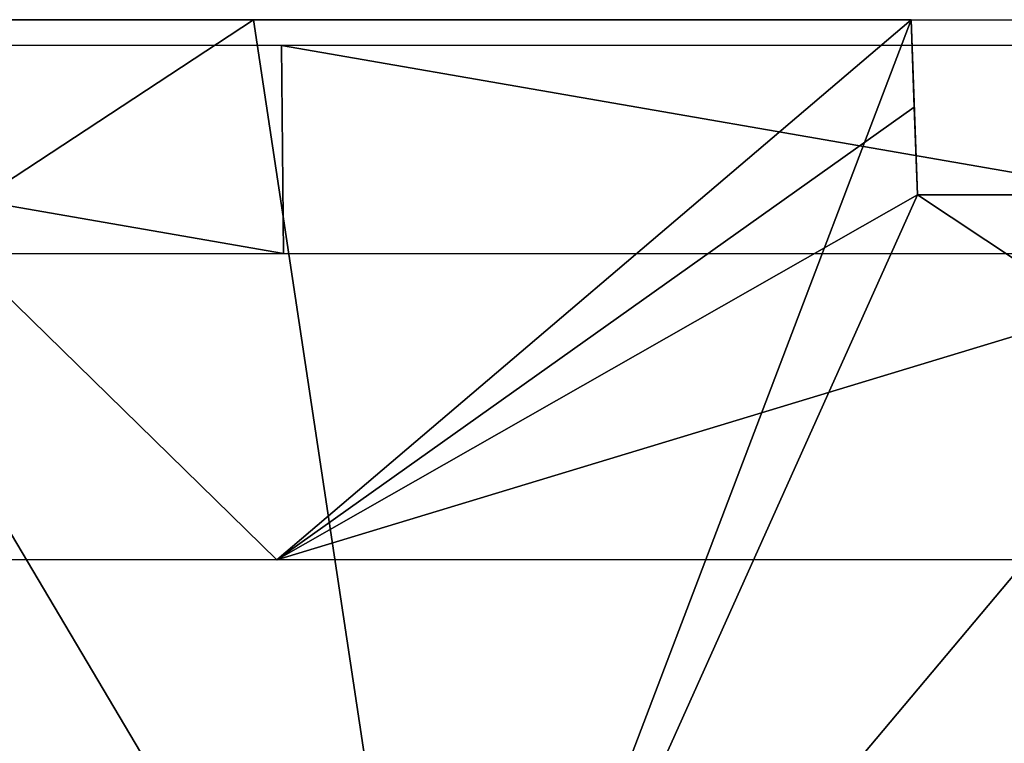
# Model space of a CAD drawing. Header units: millimetres. Extents: x -125 to 125, y -46 to 12.
# Tile 146 of 256: x -8.34 to -2.72, y 4.81 to 8.94. Entities that reach past the tile are written whole.
import ezdxf

# ---------------------------------------------------------------- set-up
doc = ezdxf.new("R2010")
doc.units = ezdxf.units.MM
doc.header["$LTSCALE"] = 26.699852
for name, color, linetype in [('180', 7, 'CONTINUOUS'), ('181', 7, 'CONTINUOUS'), ('182', 7, 'CONTINUOUS'), ('183', 7, 'CONTINUOUS'), ('186', 7, 'CONTINUOUS'), ('4', 7, 'CONTINUOUS')]:
    doc.layers.add(name, color=color, linetype=linetype)

msp = doc.modelspace()

# ---------------------------------------------------------------- linework, layer by layer
at = {"layer": '180', "color": 2, "linetype": 'CONTINUOUS'}
for points in [[(-13.7299, 5.8556, 121.8564), (-10.0315, 8.9417, 122.7346), (-6.8758, 5.8556, 122.4345), (-13.7299, 5.8556, 121.8564)], [(-10.0315, 8.9417, 122.7346), (-3.25, 8.9417, 123.101), (-6.8758, 5.8556, 122.4345), (-10.0315, 8.9417, 122.7346)], [(-3.25, 8.9417, 123.101), (-3.2325, 8.4414, 123.0177), (-6.8758, 5.8556, 122.4345), (-3.25, 8.9417, 123.101)], [(-3.2325, 8.4414, 123.0177), (-3.2151, 7.9417, 122.9345), (-6.8758, 5.8556, 122.4345), (-3.2325, 8.4414, 123.0177)], [(0, 5.8556, 122.6274), (-6.8758, 5.8556, 122.4345), (0, 7.9417, 122.9765), (0, 5.8556, 122.6274)], [(-6.8758, 5.8556, 122.4345), (-3.2151, 7.9417, 122.9345), (0, 7.9417, 122.9765), (-6.8758, 5.8556, 122.4345)]]:
    msp.add_3dface(points, dxfattribs=at)
at = {"layer": '181', "linetype": 'CONTINUOUS'}
for points in [[(-3.2151, 7.9417, 122.9345), (-3.2151, 7.9417, 124.9412), (0, 7.9417, 124.9825), (-3.2151, 7.9417, 122.9345)], [(0, 7.9417, 122.9765), (-3.2151, 7.9417, 122.9345), (0, 7.9417, 124.9825), (0, 7.9417, 122.9765)]]:
    msp.add_3dface(points, dxfattribs=at)
at = {"layer": '182', "color": 7, "linetype": 'CONTINUOUS'}
for points in [[(-17.7718, 1.8685, -123.6055), (-7.0088, 8.9417, -124.8034), (-5.9419, 1.8685, -124.7351), (-17.7718, 1.8685, -123.6055)], [(-13.9955, 8.9417, -124.214), (-7.0088, 8.9417, -124.8034), (-17.7718, 1.8685, -123.6055), (-13.9955, 8.9417, -124.214)], [(-7.0088, 8.9417, -124.8034), (0, 8.9417, -125), (-5.9419, 1.8685, -124.7351), (-7.0088, 8.9417, -124.8034)], [(-5.9419, 1.8685, -124.7351), (0, 8.9417, -125), (5.9419, 1.8685, -124.7351), (-5.9419, 1.8685, -124.7351)]]:
    msp.add_3dface(points, dxfattribs=at)
at = {"layer": '183', "color": 7, "linetype": 'CONTINUOUS'}
for points in [[(-5.9419, 1.8685, 124.7351), (-16.9904, 8.9417, 123.8399), (-17.7718, 1.8685, 123.6055), (-5.9419, 1.8685, 124.7351)], [(-10.1356, 8.9417, 124.5884), (-16.9904, 8.9417, 123.8399), (-5.9419, 1.8685, 124.7351), (-10.1356, 8.9417, 124.5884)], [(-3.25, 8.9417, 124.9577), (-10.1356, 8.9417, 124.5884), (-5.9419, 1.8685, 124.7351), (-3.25, 8.9417, 124.9577)], [(-3.2151, 7.9417, 124.9412), (-3.25, 8.9417, 124.9577), (-5.9419, 1.8685, 124.7351), (-3.2151, 7.9417, 124.9412)], [(5.9419, 1.8685, 124.7351), (-3.2151, 7.9417, 124.9412), (-5.9419, 1.8685, 124.7351), (5.9419, 1.8685, 124.7351)], [(0, 7.9417, 124.9825), (-3.2151, 7.9417, 124.9412), (5.9419, 1.8685, 124.7351), (0, 7.9417, 124.9825)]]:
    msp.add_3dface(points, dxfattribs=at)
at = {"layer": '186', "linetype": 'CONTINUOUS'}
for points in [[(-3.2325, 8.4414, 123.0177), (-3.25, 8.9417, 123.101), (-3.2151, 7.9417, 124.9412), (-3.2325, 8.4414, 123.0177)], [(-3.2151, 7.9417, 124.9412), (-3.25, 8.9417, 123.101), (-3.25, 8.9417, 124.9577), (-3.2151, 7.9417, 124.9412)], [(-3.2151, 7.9417, 122.9345), (-3.2325, 8.4414, 123.0177), (-3.2151, 7.9417, 124.9412), (-3.2151, 7.9417, 122.9345)]]:
    msp.add_3dface(points, dxfattribs=at)
at = {"layer": '4', "linetype": 'CONTINUOUS'}
for points in [[(-6.8488, 8.7934, 121.9535), (-13.676, 8.7934, 121.3777), (-6.837, 7.6066, 121.7446), (-6.8488, 8.7934, 121.9535)], [(-6.837, 7.6066, 121.7446), (-13.676, 8.7934, 121.3777), (-13.6525, 7.6066, 121.1697), (-6.837, 7.6066, 121.7446)], [(0, 8.7934, 122.1457), (-6.8488, 8.7934, 121.9535), (0, 7.6066, 121.9364), (0, 8.7934, 122.1457)], [(0, 7.6066, 121.9364), (-6.8488, 8.7934, 121.9535), (-6.837, 7.6066, 121.7446), (0, 7.6066, 121.9364)]]:
    msp.add_3dface(points, dxfattribs=at)

doc.saveas('drawing.dxf')
